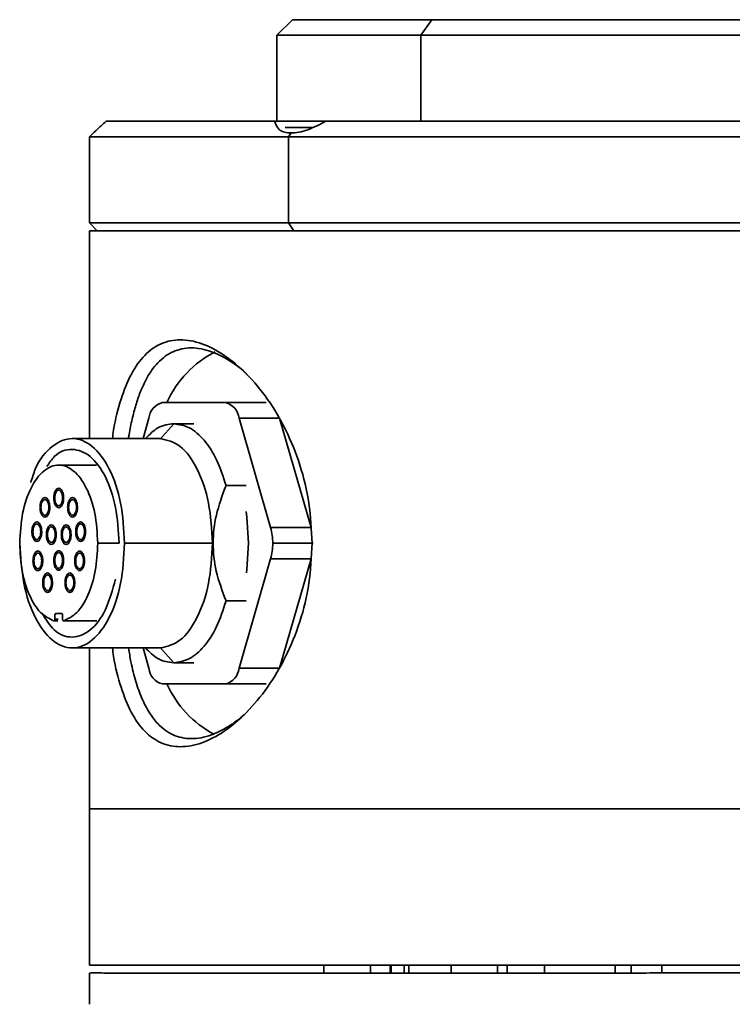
# Model space of a CAD drawing. Header units: millimetres. Extents: x 5 to 419, y 1 to 291.
# Tile 23 of 25: x 285.71 to 291.42, y 252.58 to 260.45. Entities that reach past the tile are written whole.
import ezdxf

# ---------------------------------------------------------------- set-up
doc = ezdxf.new("R2010")
doc.units = ezdxf.units.MM

# ---------------------------------------------------------------- blocks, each defined once
blk = doc.blocks.new('A$C190101F1')
at = {"color": 7, "linetype": 'Continuous', "lineweight": 35}
for p, q in [((7.8118, 168.7984), (7.6869, 168.6734)), ((7.8118, 168.7984), (8.9284, 168.7984)), ((8.9284, 168.7984), (8.84, 168.6734)), ((8.9284, 168.7984), (15.4362, 168.7984)), ((7.6869, 168.6734), (7.6869, 167.9859)), ((8.84, 168.6734), (7.6869, 168.6734)), ((15.5612, 168.6734), (8.84, 168.6734)), ((8.84, 168.6734), (8.84, 167.9859)), ((6.32, 167.9859), (7.6673, 167.9859)), ((8.0784, 167.9859), (7.6673, 167.9859)), ((8.0797, 167.9859), (11.3324, 167.9859)), ((11.9198, 167.9859), (11.3275, 167.9859)), ((6.2183, 167.8922), (6.187, 167.861)), ((7.972, 167.9359), (7.7538, 167.9359)), ((7.8015, 167.8922), (7.7795, 167.861)), ((6.187, 167.861), (6.187, 167.1735)), ((7.7795, 167.861), (6.187, 167.861)), ((17.0611, 167.861), (7.7795, 167.861)), ((7.7795, 167.1735), (7.7795, 167.861)), ((6.187, 167.1735), (6.2495, 167.111)), ((6.187, 167.1735), (7.7795, 167.1735)), ((7.7795, 167.1735), (17.0611, 167.1735)), ((7.8236, 167.111), (7.7795, 167.1735)), ((6.187, 167.111), (6.187, 165.4487)), ((6.187, 167.111), (11.624, 167.111)), ((6.7711, 165.7361), (7.2762, 165.7361)), ((7.2762, 165.7361), (7.601, 165.7361)), ((6.6159, 165.4487), (6.6628, 165.6111)), ((7.3845, 165.6111), (7.637, 164.7362)), ((7.7092, 165.6111), (7.3845, 165.6111)), ((7.7092, 165.6111), (7.9618, 164.7362)), ((6.7543, 165.444), (6.8612, 165.5674)), ((7.0237, 165.5674), (6.8612, 165.5674)), ((6.753, 165.4487), (6.0494, 165.4487)), ((6.2437, 165.2362), (5.9412, 165.2362)), ((7.28, 165.0727), (7.4424, 165.0727)), ((7.637, 164.7362), (7.9618, 164.7362)), ((6.2536, 164.6112), (6.4244, 164.6112)), ((6.4681, 164.6112), (7.1717, 164.6112)), ((7.6538, 164.6112), (7.9785, 164.6112)), ((7.637, 164.4862), (7.3845, 163.6113)), ((7.9618, 164.4862), (7.637, 164.4862)), ((7.9618, 164.4862), (7.7092, 163.6113)), ((7.4424, 164.1497), (7.28, 164.1497)), ((5.9099, 164.0034), (5.9099, 164.0363)), ((5.9162, 164.0488), (5.9662, 164.0488)), ((5.9724, 164.0363), (5.9724, 164.0034)), ((5.9037, 163.9909), (5.9029, 163.991)), ((5.9349, 163.991), (5.9029, 163.991)), ((5.9305, 163.9909), (5.9037, 163.9909)), ((5.9367, 164.0034), (5.9099, 164.0034)), ((5.9794, 163.991), (5.9787, 163.9909)), ((5.9787, 163.9909), (6.2472, 163.9909)), ((5.9794, 163.991), (6.2472, 163.991)), ((6.0494, 163.7738), (6.753, 163.7738)), ((6.187, 163.7738), (6.187, 162.4864)), ((6.6628, 163.6113), (6.6159, 163.7738)), ((6.8612, 163.6551), (6.7543, 163.7785)), ((6.8612, 163.6551), (7.0237, 163.6551)), ((7.3845, 163.6113), (7.7092, 163.6113)), ((7.2762, 163.4863), (6.7711, 163.4863)), ((7.601, 163.4863), (7.2762, 163.4863)), ((6.187, 162.4864), (6.187, 161.6115)), ((11.624, 162.4864), (6.187, 162.4864)), ((6.1884, 161.4865), (6.1884, 161.2365)), ((11.624, 161.2365), (6.1884, 161.2365)), ((8.0618, 161.2365), (8.0618, 161.1738)), ((8.4368, 161.2365), (8.4368, 161.1735)), ((8.5928, 161.2365), (8.5928, 161.1734)), ((8.602, 161.1734), (8.602, 161.2365)), ((8.7063, 161.2365), (8.7063, 161.1734)), ((8.7421, 161.2365), (8.7421, 161.1734)), ((9.0813, 161.1736), (9.0813, 161.2365)), ((9.4529, 161.2365), (9.4529, 161.1739)), ((9.5302, 161.2365), (9.5302, 161.1739)), ((9.8279, 161.174), (9.8279, 161.2365)), ((10.3937, 161.2365), (10.3937, 161.1742)), ((10.5232, 161.2365), (10.5232, 161.1743)), ((10.7687, 161.1745), (10.7687, 161.2365)), ((6.1883, 160.924), (6.1884, 161.1742)), ((6.1883, 160.924), (6.187, 160.924))]:
    blk.add_line(p, q, dxfattribs=at)
at = {"color": 7, "linetype": 'Continuous', "lineweight": 35, "flags": 128}
for points in [[(7.4596, 164.6112), (7.4469, 164.8199), (7.4408, 164.8643)], [(7.4431, 164.3739), (7.4469, 164.4026), (7.4596, 164.6112)]]:
    blk.add_lwpolyline(points, dxfattribs=at)
at = {"color": 7, "linetype": 'Continuous', "lineweight": 35}
for centre, radius, start, end in [((7.5823, 165.3842), 0.8521, 117.07008, 155.60806), ((6.8065, 165.5961), 0.1444, 104.18097, 174.03224), ((7.2408, 165.5961), 0.1444, 5.96776, 75.81903), ((7.1979, 164.6138), 0.4559, 359.68029, 15.58119), ((7.1979, 164.6087), 0.4559, 344.41881, 0.3197), ((6.8065, 163.6263), 0.1444, 185.96776, 255.81903), ((7.2408, 163.6263), 0.1444, 284.18097, 354.03224), ((7.5895, 163.843), 0.8607, 204.48146, 241.89734)]:
    blk.add_arc(centre, radius, start, end, dxfattribs=at)
for points, knots in [([(6.2183, 167.8922), (6.2197, 167.8935), (6.2225, 167.8961), (6.2511, 167.9222), (6.2925, 167.9605), (6.32, 167.9859)], [0, 0, 0, 0, 0.245342, 0.499732, 1, 1, 1, 1]), ([(7.6673, 167.9859), (7.6772, 167.9606), (7.692, 167.9223), (7.7464, 167.8962), (7.7833, 167.8935), (7.8015, 167.8922)], [0, 0, 0, 0, 0.49982, 0.753881, 1, 1, 1, 1]), ([(7.8015, 167.8922), (7.8218, 167.8935), (7.8629, 167.8962), (7.9577, 167.9223), (8.031, 167.9606), (8.0797, 167.9859)], [0, 0, 0, 0, 0.246155, 0.500273, 1, 1, 1, 1]), ([(6.3706, 165.4487), (6.3737, 165.4715), (6.3896, 165.5894), (6.4373, 165.7681), (6.5183, 165.9727), (6.6256, 166.1234), (6.7575, 166.2172), (6.9125, 166.2491), (7.0847, 166.2173), (7.2661, 166.1234), (7.4467, 165.972), (7.6157, 165.7693), (7.7632, 165.5227), (7.8773, 165.241), (7.9538, 164.9329), (7.9636, 164.7185), (7.9685, 164.611)], [0, 0, 0, 0, 0.018177, 0.093632, 0.16908, 0.244809, 0.320856, 0.396665, 0.472932, 0.548756, 0.624632, 0.700312, 0.775379, 0.850585, 0.9251, 1, 1, 1, 1]), ([(7.4507, 165.96), (7.4486, 165.9622), (7.4106, 166.001), (7.3134, 166.0712), (7.1621, 166.154), (6.9993, 166.1836), (6.8783, 166.1583), (6.7922, 166.1085), (6.7342, 166.0574), (6.681, 165.9914), (6.6341, 165.9129), (6.5928, 165.8204), (6.5576, 165.7181), (6.5281, 165.6045), (6.5087, 165.5142), (6.5006, 165.4593), (6.499, 165.4487)], [0, 0, 0, 0, 0.004898, 0.087768, 0.215533, 0.343833, 0.471365, 0.53412, 0.59967, 0.660719, 0.727794, 0.79202, 0.8559, 0.919983, 0.984443, 1, 1, 1, 1]), ([(6.8612, 165.5674), (6.8184, 165.562), (6.7389, 165.5519), (6.6677, 165.4813), (6.6348, 165.4487)], [0, 0, 0, 0, 0.538498, 1, 1, 1, 1]), ([(6.4681, 164.6112), (6.4618, 164.7208), (6.4493, 164.94), (6.3524, 165.2188), (6.2142, 165.4048), (6.0488, 165.4712), (5.8871, 165.4022), (5.7681, 165.2645), (5.7288, 165.1337), (5.7177, 165.0968)], [0, 0, 0, 0, 0.156439, 0.312878, 0.469317, 0.625757, 0.782196, 0.938635, 1, 1, 1, 1]), ([(5.8464, 165.2246), (5.8657, 165.2535), (5.9242, 165.3414), (6.0504, 165.3775), (6.1965, 165.323), (6.3208, 165.1551), (6.4075, 164.9057), (6.4187, 164.7094), (6.4244, 164.6112)], [0, 0, 0, 0, 0.089067, 0.271254, 0.45344, 0.635627, 0.817813, 1, 1, 1, 1]), ([(7.28, 164.1497), (7.2507, 164.2282), (7.1957, 164.376), (7.1683, 164.6123), (7.1962, 164.8479), (7.2509, 164.9948), (7.28, 165.0727)], [0, 0, 0, 0, 0.266167, 0.501532, 0.735519, 1, 1, 1, 1]), ([(5.9412, 164.8956), (5.936, 164.8968), (5.9258, 164.8991), (5.9129, 164.9172), (5.9039, 164.943), (5.9027, 164.9634), (5.9021, 164.9737)], [0, 0, 0, 0, 0.250169, 0.500134, 0.750159, 1, 1, 1, 1]), ([(5.9099, 164.9737), (5.9104, 164.9819), (5.9113, 164.9982), (5.9186, 165.0191), (5.9289, 165.0329), (5.9371, 165.0362), (5.9412, 165.0362), (5.9412, 165.0362)], [0, 0, 0, 0, 0.250058, 0.499862, 0.749741, 0.999724, 1, 1, 1, 1]), ([(5.9412, 165.0362), (5.9453, 165.0352), (5.9534, 165.0333), (5.9638, 165.0189), (5.971, 164.9983), (5.9719, 164.9819), (5.9724, 164.9737)], [0, 0, 0, 0, 0.249718, 0.499812, 0.749395, 1, 1, 1, 1]), ([(5.9802, 164.9737), (5.9802, 164.9737), (5.9802, 164.9635), (5.9782, 164.943), (5.9695, 164.9172), (5.9565, 164.8991), (5.9463, 164.8968), (5.9412, 164.8956)], [0, 0, 0, 0, 0.000273, 0.250142, 0.500095, 0.749638, 1, 1, 1, 1]), ([(5.8305, 164.8202), (5.8254, 164.8214), (5.8152, 164.8238), (5.8023, 164.8418), (5.7932, 164.8676), (5.7921, 164.8881), (5.7915, 164.8983)], [0, 0, 0, 0, 0.250169, 0.500134, 0.750159, 1, 1, 1, 1]), ([(5.7993, 164.8983), (5.7998, 164.9065), (5.8007, 164.9228), (5.8079, 164.9437), (5.8182, 164.9575), (5.8265, 164.9608), (5.8305, 164.9608), (5.8305, 164.9608)], [0, 0, 0, 0, 0.250058, 0.499862, 0.749741, 0.999724, 1, 1, 1, 1]), ([(5.8305, 164.9608), (5.8346, 164.9599), (5.8428, 164.9579), (5.8531, 164.9436), (5.8604, 164.9229), (5.8613, 164.9065), (5.8618, 164.8983)], [0, 0, 0, 0, 0.249718, 0.499812, 0.749395, 1, 1, 1, 1]), ([(5.8696, 164.8983), (5.8696, 164.8983), (5.8696, 164.8882), (5.8675, 164.8676), (5.8589, 164.8418), (5.8459, 164.8237), (5.8356, 164.8214), (5.8305, 164.8202)], [0, 0, 0, 0, 0.000273, 0.250142, 0.500095, 0.749638, 1, 1, 1, 1]), ([(6.0518, 164.8202), (6.0467, 164.8214), (6.0365, 164.8238), (6.0235, 164.8418), (6.0145, 164.8676), (6.0133, 164.8881), (6.0127, 164.8983)], [0, 0, 0, 0, 0.250169, 0.500134, 0.750159, 1, 1, 1, 1]), ([(6.0206, 164.8983), (6.021, 164.9065), (6.022, 164.9228), (6.0292, 164.9437), (6.0395, 164.9575), (6.0477, 164.9608), (6.0518, 164.9608), (6.0518, 164.9608)], [0, 0, 0, 0, 0.250058, 0.499862, 0.749741, 0.999724, 1, 1, 1, 1]), ([(6.0518, 164.9608), (6.0559, 164.9599), (6.0641, 164.9579), (6.0744, 164.9436), (6.0816, 164.9229), (6.0826, 164.9065), (6.0831, 164.8983)], [0, 0, 0, 0, 0.249718, 0.499812, 0.749395, 1, 1, 1, 1]), ([(6.0909, 164.8983), (6.0909, 164.8983), (6.0909, 164.8882), (6.0888, 164.8676), (6.0802, 164.8418), (6.0672, 164.8237), (6.0569, 164.8214), (6.0518, 164.8202)], [0, 0, 0, 0, 0.0002733, 0.2501421, 0.5000947, 0.7496385, 1, 1, 1, 1]), ([(5.7347, 164.7035), (5.7351, 164.7117), (5.7361, 164.728), (5.7433, 164.7489), (5.7536, 164.7627), (5.7618, 164.766), (5.7659, 164.766), (5.7659, 164.766)], [0, 0, 0, 0, 0.250058, 0.499862, 0.749741, 0.999724, 1, 1, 1, 1]), ([(5.7659, 164.766), (5.77, 164.7651), (5.7782, 164.7631), (5.7885, 164.7488), (5.7957, 164.7281), (5.7967, 164.7117), (5.7972, 164.7035)], [0, 0, 0, 0, 0.249718, 0.499812, 0.749395, 1, 1, 1, 1]), ([(5.8504, 164.68), (5.8509, 164.6881), (5.8518, 164.7045), (5.859, 164.7253), (5.8693, 164.7392), (5.8776, 164.7424), (5.8816, 164.7425), (5.8816, 164.7425)], [0, 0, 0, 0, 0.2500578, 0.4998619, 0.7497405, 0.9997238, 1, 1, 1, 1]), ([(5.8816, 164.7425), (5.8857, 164.7415), (5.8939, 164.7396), (5.9042, 164.7252), (5.9115, 164.7046), (5.9124, 164.6882), (5.9129, 164.68)], [0, 0, 0, 0, 0.249718, 0.499812, 0.749395, 1, 1, 1, 1]), ([(5.9695, 164.68), (5.9699, 164.6881), (5.9709, 164.7045), (5.9781, 164.7253), (5.9884, 164.7392), (5.9966, 164.7424), (6.0007, 164.7425), (6.0007, 164.7425)], [0, 0, 0, 0, 0.250058, 0.499862, 0.749741, 0.999724, 1, 1, 1, 1]), ([(6.0007, 164.7425), (6.0048, 164.7415), (6.013, 164.7396), (6.0233, 164.7252), (6.0305, 164.7046), (6.0315, 164.6882), (6.0319, 164.68)], [0, 0, 0, 0, 0.249718, 0.499812, 0.749395, 1, 1, 1, 1]), ([(6.0852, 164.7035), (6.0857, 164.7117), (6.0866, 164.728), (6.0938, 164.7489), (6.1041, 164.7627), (6.1124, 164.766), (6.1164, 164.766), (6.1164, 164.766)], [0, 0, 0, 0, 0.250058, 0.499862, 0.749741, 0.999724, 1, 1, 1, 1]), ([(6.1164, 164.766), (6.1205, 164.7651), (6.1287, 164.7631), (6.139, 164.7488), (6.1463, 164.7281), (6.1472, 164.7117), (6.1477, 164.7035)], [0, 0, 0, 0, 0.249718, 0.499812, 0.749395, 1, 1, 1, 1]), ([(5.7659, 164.6254), (5.7608, 164.6266), (5.7506, 164.629), (5.7376, 164.647), (5.7286, 164.6728), (5.7274, 164.6933), (5.7268, 164.7035)], [0, 0, 0, 0, 0.250169, 0.500134, 0.750159, 1, 1, 1, 1]), ([(5.805, 164.7035), (5.805, 164.7035), (5.805, 164.6934), (5.8029, 164.6728), (5.7943, 164.647), (5.7812, 164.6289), (5.771, 164.6266), (5.7659, 164.6254)], [0, 0, 0, 0, 0.000273, 0.250142, 0.500095, 0.749638, 1, 1, 1, 1]), ([(5.8816, 164.6019), (5.8765, 164.603), (5.8663, 164.6054), (5.8534, 164.6234), (5.8444, 164.6493), (5.8432, 164.6697), (5.8426, 164.6799)], [0, 0, 0, 0, 0.250169, 0.500134, 0.750159, 1, 1, 1, 1]), ([(5.9207, 164.68), (5.9207, 164.68), (5.9207, 164.6698), (5.9186, 164.6492), (5.91, 164.6235), (5.897, 164.6054), (5.8868, 164.603), (5.8816, 164.6019)], [0, 0, 0, 0, 0.000273, 0.250142, 0.500095, 0.749638, 1, 1, 1, 1]), ([(6.0007, 164.6019), (5.9956, 164.603), (5.9854, 164.6054), (5.9724, 164.6234), (5.9634, 164.6493), (5.9622, 164.6697), (5.9616, 164.6799)], [0, 0, 0, 0, 0.250169, 0.500134, 0.750159, 1, 1, 1, 1]), ([(6.0398, 164.68), (6.0398, 164.68), (6.0398, 164.6698), (6.0377, 164.6492), (6.029, 164.6235), (6.016, 164.6054), (6.0058, 164.603), (6.0007, 164.6019)], [0, 0, 0, 0, 0.000273, 0.250142, 0.500095, 0.749638, 1, 1, 1, 1]), ([(6.1164, 164.6254), (6.1113, 164.6266), (6.1011, 164.629), (6.0882, 164.647), (6.0792, 164.6728), (6.078, 164.6933), (6.0774, 164.7035)], [0, 0, 0, 0, 0.250169, 0.500134, 0.750159, 1, 1, 1, 1]), ([(6.1555, 164.7035), (6.1555, 164.7035), (6.1555, 164.6934), (6.1534, 164.6728), (6.1448, 164.647), (6.1318, 164.6289), (6.1215, 164.6266), (6.1164, 164.6254)], [0, 0, 0, 0, 0.000273, 0.250142, 0.500095, 0.749638, 1, 1, 1, 1]), ([(7.9685, 164.611), (7.9636, 164.5036), (7.9538, 164.2891), (7.8771, 163.9809), (7.7629, 163.6991), (7.6153, 163.4526), (7.4463, 163.2501), (7.2659, 163.0989), (7.0846, 163.0051), (6.9125, 162.9734), (6.7574, 163.0052), (6.6253, 163.0993), (6.518, 163.2503), (6.4371, 163.4552), (6.3895, 163.6336), (6.3737, 163.7512), (6.3706, 163.7738)], [0, 0, 0, 0, 0.074907, 0.149487, 0.224716, 0.299866, 0.375466, 0.451306, 0.527052, 0.603305, 0.679148, 0.755294, 0.831154, 0.906598, 0.982083, 1, 1, 1, 1]), ([(5.7429, 164.4703), (5.7434, 164.4785), (5.7444, 164.4948), (5.7516, 164.5157), (5.7619, 164.5295), (5.7701, 164.5328), (5.7742, 164.5328), (5.7742, 164.5328)], [0, 0, 0, 0, 0.250058, 0.499862, 0.749741, 0.999724, 1, 1, 1, 1]), ([(5.7742, 164.5328), (5.7783, 164.5319), (5.7865, 164.53), (5.7968, 164.5156), (5.804, 164.4949), (5.805, 164.4785), (5.8054, 164.4703)], [0, 0, 0, 0, 0.249718, 0.499812, 0.749395, 1, 1, 1, 1]), ([(5.9099, 164.4737), (5.9104, 164.4819), (5.9113, 164.4983), (5.9186, 164.5191), (5.9289, 164.5329), (5.9371, 164.5362), (5.9412, 164.5362), (5.9412, 164.5362)], [0, 0, 0, 0, 0.250058, 0.499862, 0.749741, 0.999724, 1, 1, 1, 1]), ([(5.9412, 164.5362), (5.9453, 164.5353), (5.9534, 164.5334), (5.9638, 164.519), (5.971, 164.4983), (5.9719, 164.4819), (5.9724, 164.4737)], [0, 0, 0, 0, 0.249718, 0.499812, 0.749395, 1, 1, 1, 1]), ([(6.0691, 164.4703), (6.0697, 164.4805), (6.0709, 164.501), (6.0799, 164.527), (6.0928, 164.5443), (6.1081, 164.5505), (6.1235, 164.5443), (6.1364, 164.527), (6.1454, 164.501), (6.1466, 164.4806), (6.1472, 164.4703)], [0, 0, 0, 0, 0.125046, 0.24999, 0.374963, 0.499979, 0.624953, 0.749969, 0.87478, 1, 1, 1, 1]), ([(6.1472, 164.4703), (6.1466, 164.4805), (6.1454, 164.501), (6.1364, 164.527), (6.1235, 164.5444), (6.1081, 164.5505), (6.0928, 164.5444), (6.0799, 164.527), (6.0708, 164.501), (6.0697, 164.4805), (6.0691, 164.4703)], [0, 0, 0, 0, 0.124795, 0.25, 0.375, 0.5, 0.625, 0.75, 0.875, 1, 1, 1, 1]), ([(5.7742, 164.3922), (5.7691, 164.3934), (5.7588, 164.3958), (5.7459, 164.4138), (5.7369, 164.4396), (5.7357, 164.4601), (5.7351, 164.4703)], [0, 0, 0, 0, 0.250169, 0.500134, 0.750159, 1, 1, 1, 1]), ([(5.8132, 164.4704), (5.8132, 164.4703), (5.8133, 164.4602), (5.8112, 164.4396), (5.8025, 164.4138), (5.7895, 164.3957), (5.7793, 164.3934), (5.7742, 164.3922)], [0, 0, 0, 0, 0.0002733, 0.2501421, 0.5000947, 0.7496385, 1, 1, 1, 1]), ([(5.9412, 164.3956), (5.936, 164.3968), (5.9258, 164.3992), (5.9129, 164.4172), (5.9039, 164.443), (5.9027, 164.4635), (5.9021, 164.4737)], [0, 0, 0, 0, 0.250169, 0.500134, 0.750159, 1, 1, 1, 1]), ([(5.9802, 164.4738), (5.9802, 164.4738), (5.9802, 164.4636), (5.9782, 164.443), (5.9695, 164.4172), (5.9565, 164.3991), (5.9463, 164.3968), (5.9412, 164.3956)], [0, 0, 0, 0, 0.000273, 0.250142, 0.500095, 0.749638, 1, 1, 1, 1]), ([(6.1472, 164.4703), (6.1466, 164.4601), (6.1454, 164.4397), (6.1364, 164.4136), (6.1235, 164.3963), (6.1081, 164.3902), (6.0928, 164.3963), (6.0799, 164.4136), (6.0709, 164.4396), (6.0697, 164.4601), (6.0691, 164.4703)], [0, 0, 0, 0, 0.125046, 0.24999, 0.374963, 0.499979, 0.624953, 0.749969, 0.87478, 1, 1, 1, 1]), ([(6.0691, 164.4703), (6.0697, 164.4601), (6.0708, 164.4397), (6.0799, 164.4137), (6.0928, 164.3963), (6.1081, 164.3902), (6.1235, 164.3963), (6.1364, 164.4136), (6.1454, 164.4397), (6.1466, 164.4601), (6.1472, 164.4703)], [0, 0, 0, 0, 0.1247952, 0.25, 0.375, 0.5, 0.625, 0.75, 0.875, 1, 1, 1, 1]), ([(5.8207, 164.2957), (5.8212, 164.3039), (5.8221, 164.3203), (5.8293, 164.3411), (5.8396, 164.3549), (5.8479, 164.3582), (5.8519, 164.3582), (5.8519, 164.3582)], [0, 0, 0, 0, 0.250058, 0.499862, 0.749741, 0.999724, 1, 1, 1, 1]), ([(5.8519, 164.3582), (5.856, 164.3573), (5.8642, 164.3554), (5.8745, 164.341), (5.8818, 164.3203), (5.8827, 164.304), (5.8832, 164.2957)], [0, 0, 0, 0, 0.249718, 0.499812, 0.749395, 1, 1, 1, 1]), ([(5.9992, 164.2957), (5.9996, 164.3039), (6.0006, 164.3203), (6.0078, 164.3411), (6.0181, 164.3549), (6.0264, 164.3582), (6.0304, 164.3582), (6.0304, 164.3582)], [0, 0, 0, 0, 0.2500578, 0.4998619, 0.7497405, 0.9997238, 1, 1, 1, 1]), ([(6.0304, 164.3582), (6.0345, 164.3573), (6.0427, 164.3554), (6.053, 164.341), (6.0602, 164.3203), (6.0612, 164.304), (6.0617, 164.2957)], [0, 0, 0, 0, 0.2497183, 0.4998121, 0.7493948, 1, 1, 1, 1]), ([(6.3958, 164.3242), (6.3719, 164.2379), (6.3239, 164.0652), (6.1958, 163.9004), (6.0502, 163.8432), (5.9087, 163.8913), (5.8381, 164.0018), (5.8062, 164.0516)], [0, 0, 0, 0, 0.207493, 0.414986, 0.622479, 0.829972, 1, 1, 1, 1]), ([(5.8519, 164.2176), (5.8468, 164.2188), (5.8366, 164.2212), (5.8236, 164.2392), (5.8146, 164.265), (5.8135, 164.2855), (5.8129, 164.2957)], [0, 0, 0, 0, 0.2501686, 0.5001342, 0.7501593, 1, 1, 1, 1]), ([(5.891, 164.2958), (5.891, 164.2958), (5.891, 164.2856), (5.8889, 164.265), (5.8803, 164.2392), (5.8673, 164.2212), (5.857, 164.2188), (5.8519, 164.2176)], [0, 0, 0, 0, 0.000273, 0.250142, 0.500095, 0.749638, 1, 1, 1, 1]), ([(6.0304, 164.2176), (6.0253, 164.2188), (6.0151, 164.2212), (6.0021, 164.2392), (5.9931, 164.265), (5.9919, 164.2855), (5.9914, 164.2957)], [0, 0, 0, 0, 0.250169, 0.500134, 0.750159, 1, 1, 1, 1]), ([(6.0695, 164.2958), (6.0695, 164.2958), (6.0695, 164.2856), (6.0674, 164.265), (6.0588, 164.2392), (6.0458, 164.2212), (6.0355, 164.2188), (6.0304, 164.2176)], [0, 0, 0, 0, 0.000273, 0.250142, 0.500095, 0.749638, 1, 1, 1, 1]), ([(6.4997, 163.7738), (6.5058, 163.7363), (6.5216, 163.6401), (6.5568, 163.5043), (6.6055, 163.3672), (6.664, 163.2542), (6.7443, 163.149), (6.8534, 163.0693), (6.9749, 163.0438), (7.0804, 163.0539), (7.1624, 163.0765), (7.2474, 163.1138), (7.3317, 163.1654), (7.4004, 163.2157), (7.4389, 163.2524), (7.4507, 163.2637)], [0, 0, 0, 0, 0.055835, 0.143217, 0.229916, 0.316759, 0.39963, 0.527967, 0.655585, 0.719397, 0.784064, 0.84659, 0.91189, 0.973042, 1, 1, 1, 1]), ([(6.6348, 163.7738), (6.6677, 163.7412), (6.7389, 163.6705), (6.8184, 163.6605), (6.8612, 163.6551)], [0, 0, 0, 0, 0.461502, 1, 1, 1, 1]), ([(6.1884, 161.4865), (6.1884, 161.5029), (6.1883, 161.5356), (6.1877, 161.5772), (6.1871, 161.6049), (6.1869, 161.6147), (6.1871, 161.605), (6.1877, 161.5772), (6.1883, 161.5356), (6.1884, 161.5029), (6.1884, 161.4865)], [0, 0, 0, 0, 0.125063, 0.250018, 0.374916, 0.499812, 0.624757, 0.749807, 0.874876, 1, 1, 1, 1]), ([(11.624, 161.174), (11.4528, 161.1744), (11.1137, 161.1753), (10.6121, 161.1742), (10.1229, 161.1739), (9.6319, 161.1741), (9.1462, 161.1736), (8.6728, 161.1733), (8.2291, 161.1736), (7.8177, 161.1742), (7.4449, 161.1737), (7.1155, 161.1733), (6.832, 161.1736), (6.5744, 161.1742), (6.3699, 161.1737), (6.2273, 161.175), (6.2015, 161.1745), (6.1884, 161.1742)], [0, 0, 0, 0, 0.061031, 0.120895, 0.18042, 0.240135, 0.305418, 0.37002, 0.434648, 0.499915, 0.565394, 0.63013, 0.694795, 0.760043, 0.842983, 0.920412, 1, 1, 1, 1])]:
    blk.add_open_spline(points, degree=3, knots=knots, dxfattribs=at)
for points in [[(6.8612, 165.5674), (6.9038, 165.5608), (6.9889, 165.5477), (7.1069, 165.4431), (7.2097, 165.2868), (7.2566, 165.1441), (7.28, 165.0727)], [(6.753, 165.4487), (6.8079, 165.4361), (6.9176, 165.4109), (7.056, 165.2172), (7.1528, 164.9404), (7.1654, 164.721), (7.1717, 164.6112)], [(6.2536, 164.6112), (6.2489, 164.693), (6.2395, 164.8566), (6.1673, 165.0646), (6.064, 165.2036), (5.9412, 165.2524), (5.8183, 165.2036), (5.715, 165.0646), (5.6428, 164.8566), (5.6334, 164.693), (5.6287, 164.6112)], [(5.9802, 164.9737), (5.9796, 164.9839), (5.9785, 165.0044), (5.9694, 165.0304), (5.9565, 165.0477), (5.9412, 165.0538), (5.9258, 165.0477), (5.9129, 165.0304), (5.9039, 165.0044), (5.9027, 164.9839), (5.9021, 164.9737)], [(5.7915, 164.8983), (5.7921, 164.9085), (5.7932, 164.929), (5.8023, 164.955), (5.8152, 164.9724), (5.8305, 164.9785), (5.8459, 164.9724), (5.8588, 164.955), (5.8678, 164.929), (5.869, 164.9085), (5.8696, 164.8983)], [(5.9021, 164.9737), (5.9027, 164.9635), (5.9039, 164.943), (5.9129, 164.917), (5.9258, 164.8996), (5.9412, 164.8935), (5.9565, 164.8996), (5.9694, 164.917), (5.9785, 164.943), (5.9796, 164.9635), (5.9802, 164.9737)], [(5.9724, 164.9737), (5.9719, 164.9655), (5.971, 164.9492), (5.9638, 164.9284), (5.9534, 164.9145), (5.9412, 164.9096), (5.9289, 164.9145), (5.9186, 164.9284), (5.9113, 164.9492), (5.9104, 164.9655), (5.9099, 164.9737)], [(6.0127, 164.8983), (6.0133, 164.9085), (6.0145, 164.929), (6.0235, 164.955), (6.0365, 164.9724), (6.0518, 164.9785), (6.0672, 164.9724), (6.0801, 164.955), (6.0891, 164.929), (6.0903, 164.9085), (6.0909, 164.8983)], [(5.8696, 164.8983), (5.869, 164.8881), (5.8678, 164.8676), (5.8588, 164.8416), (5.8459, 164.8243), (5.8305, 164.8182), (5.8152, 164.8243), (5.8023, 164.8416), (5.7932, 164.8676), (5.7921, 164.8881), (5.7915, 164.8983)], [(5.8618, 164.8983), (5.8613, 164.8901), (5.8604, 164.8738), (5.8531, 164.853), (5.8428, 164.8391), (5.8305, 164.8342), (5.8182, 164.8391), (5.8079, 164.853), (5.8007, 164.8738), (5.7997, 164.8901), (5.7993, 164.8983)], [(6.0909, 164.8983), (6.0903, 164.8881), (6.0891, 164.8676), (6.0801, 164.8416), (6.0672, 164.8243), (6.0518, 164.8182), (6.0365, 164.8243), (6.0235, 164.8416), (6.0145, 164.8676), (6.0133, 164.8881), (6.0127, 164.8983)], [(6.0831, 164.8983), (6.0826, 164.8901), (6.0816, 164.8738), (6.0744, 164.853), (6.0641, 164.8391), (6.0518, 164.8342), (6.0395, 164.8391), (6.0292, 164.853), (6.022, 164.8738), (6.021, 164.8901), (6.0206, 164.8983)], [(5.7268, 164.7035), (5.7274, 164.7137), (5.7286, 164.7342), (5.7376, 164.7602), (5.7505, 164.7776), (5.7659, 164.7837), (5.7813, 164.7776), (5.7942, 164.7602), (5.8032, 164.7342), (5.8044, 164.7137), (5.805, 164.7035)], [(5.8426, 164.68), (5.8432, 164.6902), (5.8443, 164.7106), (5.8534, 164.7366), (5.8663, 164.754), (5.8816, 164.7601), (5.897, 164.754), (5.9099, 164.7366), (5.9189, 164.7106), (5.9201, 164.6902), (5.9207, 164.68)], [(6.0398, 164.68), (6.0392, 164.6902), (6.038, 164.7106), (6.029, 164.7366), (6.0161, 164.754), (6.0007, 164.7601), (5.9853, 164.754), (5.9724, 164.7366), (5.9634, 164.7106), (5.9622, 164.6902), (5.9616, 164.68)], [(6.0774, 164.7035), (6.078, 164.7137), (6.0791, 164.7342), (6.0882, 164.7602), (6.1011, 164.7776), (6.1164, 164.7837), (6.1318, 164.7776), (6.1447, 164.7602), (6.1537, 164.7342), (6.1549, 164.7137), (6.1555, 164.7035)], [(5.805, 164.7035), (5.8044, 164.6933), (5.8032, 164.6728), (5.7942, 164.6468), (5.7813, 164.6295), (5.7659, 164.6234), (5.7505, 164.6295), (5.7376, 164.6468), (5.7286, 164.6728), (5.7274, 164.6933), (5.7268, 164.7035)], [(5.7972, 164.7035), (5.7967, 164.6953), (5.7957, 164.679), (5.7885, 164.6582), (5.7782, 164.6443), (5.7659, 164.6394), (5.7536, 164.6443), (5.7433, 164.6582), (5.7361, 164.679), (5.7351, 164.6953), (5.7347, 164.7035)], [(5.9207, 164.68), (5.9201, 164.6697), (5.9189, 164.6493), (5.9099, 164.6233), (5.897, 164.6059), (5.8816, 164.5998), (5.8663, 164.6059), (5.8534, 164.6233), (5.8443, 164.6493), (5.8432, 164.6697), (5.8426, 164.68)], [(5.9129, 164.68), (5.9124, 164.6718), (5.9115, 164.6554), (5.9042, 164.6346), (5.8939, 164.6207), (5.8816, 164.6158), (5.8693, 164.6207), (5.859, 164.6346), (5.8518, 164.6554), (5.8509, 164.6718), (5.8504, 164.68)], [(5.9616, 164.68), (5.9622, 164.6697), (5.9634, 164.6493), (5.9724, 164.6233), (5.9853, 164.6059), (6.0007, 164.5998), (6.0161, 164.6059), (6.029, 164.6233), (6.038, 164.6493), (6.0392, 164.6697), (6.0398, 164.68)], [(6.0319, 164.68), (6.0315, 164.6718), (6.0305, 164.6554), (6.0233, 164.6346), (6.013, 164.6207), (6.0007, 164.6158), (5.9884, 164.6207), (5.9781, 164.6346), (5.9709, 164.6554), (5.9699, 164.6718), (5.9695, 164.68)], [(6.1555, 164.7035), (6.1549, 164.6933), (6.1537, 164.6728), (6.1447, 164.6468), (6.1318, 164.6295), (6.1164, 164.6234), (6.1011, 164.6295), (6.0882, 164.6468), (6.0791, 164.6728), (6.078, 164.6933), (6.0774, 164.7035)], [(6.1477, 164.7035), (6.1472, 164.6953), (6.1463, 164.679), (6.139, 164.6582), (6.1287, 164.6443), (6.1164, 164.6394), (6.1041, 164.6443), (6.0938, 164.6582), (6.0866, 164.679), (6.0857, 164.6953), (6.0852, 164.7035)], [(5.6287, 164.6112), (5.6327, 164.5357), (5.6406, 164.3848), (5.7025, 164.1891), (5.792, 164.0424), (5.8659, 164.0081), (5.9029, 163.991)], [(5.6307, 164.6112), (5.637, 164.5016), (5.6496, 164.2824), (5.7464, 164.0037), (5.8848, 163.8174), (6.0494, 163.752), (6.214, 163.8174), (6.3524, 164.0037), (6.4492, 164.2824), (6.4618, 164.5016), (6.4681, 164.6112)], [(5.9794, 163.991), (6.0164, 164.0081), (6.0903, 164.0424), (6.1799, 164.1891), (6.2417, 164.3848), (6.2497, 164.5357), (6.2536, 164.6112)], [(7.1717, 164.6112), (7.1654, 164.5015), (7.1528, 164.282), (7.056, 164.0052), (6.9176, 163.8116), (6.8079, 163.7864), (6.753, 163.7738)], [(5.7351, 164.4703), (5.7357, 164.4805), (5.7369, 164.501), (5.7459, 164.527), (5.7588, 164.5444), (5.7742, 164.5505), (5.7895, 164.5444), (5.8024, 164.527), (5.8115, 164.501), (5.8127, 164.4805), (5.8132, 164.4703)], [(5.9021, 164.4737), (5.9027, 164.484), (5.9039, 164.5044), (5.9129, 164.5304), (5.9258, 164.5478), (5.9412, 164.5539), (5.9565, 164.5478), (5.9694, 164.5304), (5.9785, 164.5044), (5.9796, 164.484), (5.9802, 164.4737)], [(6.0691, 164.4703), (6.0697, 164.4805), (6.0708, 164.501), (6.0799, 164.527), (6.0928, 164.5444), (6.1081, 164.5505), (6.1235, 164.5444), (6.1364, 164.527), (6.1454, 164.501), (6.1466, 164.4805), (6.1472, 164.4703)], [(6.0769, 164.4703), (6.0774, 164.4785), (6.0784, 164.4948), (6.0855, 164.5157), (6.0959, 164.5295), (6.1081, 164.5345), (6.1204, 164.5295), (6.1308, 164.5157), (6.1379, 164.4948), (6.1389, 164.4785), (6.1394, 164.4703)], [(5.8132, 164.4703), (5.8127, 164.4601), (5.8115, 164.4397), (5.8024, 164.4136), (5.7895, 164.3963), (5.7742, 164.3902), (5.7588, 164.3963), (5.7459, 164.4136), (5.7369, 164.4397), (5.7357, 164.4601), (5.7351, 164.4703)], [(5.8054, 164.4703), (5.805, 164.4621), (5.804, 164.4458), (5.7968, 164.425), (5.7865, 164.4111), (5.7742, 164.4062), (5.7619, 164.4111), (5.7516, 164.425), (5.7443, 164.4458), (5.7434, 164.4621), (5.7429, 164.4703)], [(5.9802, 164.4737), (5.9796, 164.4635), (5.9785, 164.4431), (5.9694, 164.4171), (5.9565, 164.3997), (5.9412, 164.3936), (5.9258, 164.3997), (5.9129, 164.4171), (5.9039, 164.4431), (5.9027, 164.4635), (5.9021, 164.4737)], [(5.9724, 164.4737), (5.9719, 164.4656), (5.971, 164.4492), (5.9638, 164.4284), (5.9534, 164.4145), (5.9412, 164.4096), (5.9289, 164.4145), (5.9186, 164.4284), (5.9113, 164.4492), (5.9104, 164.4656), (5.9099, 164.4737)], [(6.1472, 164.4703), (6.1466, 164.4601), (6.1454, 164.4397), (6.1364, 164.4136), (6.1235, 164.3963), (6.1081, 164.3902), (6.0928, 164.3963), (6.0799, 164.4136), (6.0708, 164.4397), (6.0697, 164.4601), (6.0691, 164.4703)], [(6.1472, 164.4703), (6.1466, 164.4601), (6.1454, 164.4397), (6.1364, 164.4136), (6.1235, 164.3963), (6.1081, 164.3902), (6.0928, 164.3963), (6.0799, 164.4136), (6.0708, 164.4397), (6.0697, 164.4601), (6.0691, 164.4703)], [(6.1394, 164.4703), (6.1389, 164.4621), (6.138, 164.4458), (6.1308, 164.425), (6.1204, 164.4111), (6.1081, 164.4062), (6.0959, 164.4111), (6.0855, 164.425), (6.0783, 164.4458), (6.0774, 164.4621), (6.0769, 164.4703)], [(5.8129, 164.2957), (5.8134, 164.306), (5.8146, 164.3264), (5.8237, 164.3524), (5.8366, 164.3698), (5.8519, 164.3759), (5.8673, 164.3698), (5.8802, 164.3524), (5.8892, 164.3264), (5.8904, 164.306), (5.891, 164.2957)], [(6.0695, 164.2957), (6.0689, 164.306), (6.0677, 164.3264), (6.0587, 164.3524), (6.0458, 164.3698), (6.0304, 164.3759), (6.0151, 164.3698), (6.0021, 164.3524), (5.9931, 164.3264), (5.9919, 164.306), (5.9914, 164.2957)], [(5.891, 164.2957), (5.8904, 164.2855), (5.8892, 164.2651), (5.8802, 164.2391), (5.8673, 164.2217), (5.8519, 164.2156), (5.8366, 164.2217), (5.8237, 164.2391), (5.8146, 164.2651), (5.8134, 164.2855), (5.8129, 164.2957)], [(5.8832, 164.2957), (5.8827, 164.2876), (5.8818, 164.2712), (5.8745, 164.2504), (5.8642, 164.2365), (5.8519, 164.2316), (5.8396, 164.2365), (5.8293, 164.2504), (5.8221, 164.2712), (5.8211, 164.2876), (5.8207, 164.2957)], [(5.9914, 164.2957), (5.9919, 164.2855), (5.9931, 164.2651), (6.0021, 164.2391), (6.0151, 164.2217), (6.0304, 164.2156), (6.0458, 164.2217), (6.0587, 164.2391), (6.0677, 164.2651), (6.0689, 164.2855), (6.0695, 164.2957)], [(6.0617, 164.2957), (6.0612, 164.2876), (6.0602, 164.2712), (6.053, 164.2504), (6.0427, 164.2365), (6.0304, 164.2316), (6.0181, 164.2365), (6.0078, 164.2504), (6.0006, 164.2712), (5.9996, 164.2876), (5.9992, 164.2957)], [(6.8612, 163.6551), (6.9038, 163.6616), (6.9889, 163.6747), (7.1069, 163.7793), (7.2097, 163.9357), (7.2566, 164.0784), (7.28, 164.1497)], [(5.9099, 164.0363), (5.91, 164.0379), (5.9102, 164.0412), (5.9116, 164.0453), (5.9137, 164.0482), (5.9153, 164.0486), (5.9162, 164.0488)], [(5.9662, 164.0488), (5.967, 164.0486), (5.9686, 164.0482), (5.9707, 164.0453), (5.9721, 164.0412), (5.9723, 164.0379), (5.9724, 164.0363)], [(5.9099, 164.0034), (5.9098, 164.0017), (5.9096, 163.9985), (5.9082, 163.9943), (5.9061, 163.9915), (5.9045, 163.9911), (5.9037, 163.9909)], [(5.9787, 163.9909), (5.9778, 163.9911), (5.9762, 163.9915), (5.9741, 163.9943), (5.9727, 163.9985), (5.9725, 164.0017), (5.9724, 164.0034)]]:
    blk.add_open_spline(points, degree=3, dxfattribs=at)

msp = doc.modelspace()

# ---------------------------------------------------------------- block references
msp.add_blockref('A$C190101F1', (280.0849, 91.6517))

doc.saveas('drawing.dxf')
